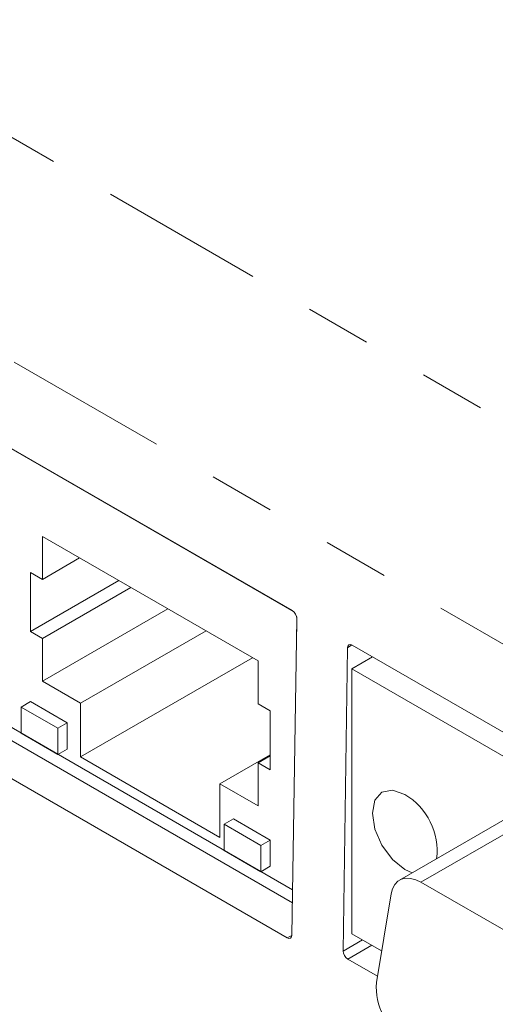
# Model space of a CAD drawing. Header units: inches. Extents: x 0.8 to 33.2, y 0.3 to 21.8.
# Tile 38 of 49: x 20.53 to 21.253, y 13.843 to 15.342. Entities that reach past the tile are written whole.
import ezdxf

# ---------------------------------------------------------------- set-up
doc = ezdxf.new("R2010")
doc.units = ezdxf.units.IN
doc.header["$MEASUREMENT"] = 0
doc.linetypes.add('PHANTOM', pattern=[0.5, 0.25, -0.05, 0.05, -0.05, 0.05, -0.05])

msp = doc.modelspace()

# ---------------------------------------------------------------- linework, layer by layer
at = {"color": 7, "linetype": 'PHANTOM', "lineweight": 0}
for p, q in [((23.4823, 13.4517), (18.8071, 16.1506)), ((23.3358, 13.1964), (18.6567, 15.8976)), ((21.0349, 14.3906), (21.0284, 14.386)), ((21.1402, 14.0293), (21.3042, 14.124)), ((20.9366, 13.9447), (20.9437, 13.948)), ((21.0219, 13.9245), (21.0512, 13.9414)), ((21.0653, 13.9333), (21.0288, 13.9122))]:
    msp.add_line(p, q, dxfattribs=at)
at = {"color": 7, "linetype": 'Continuous', "lineweight": 15}
for p, q in [((20.0184, 14.9774), (20.9445, 14.4428)), ((20.9468, 14.441), (20.0672, 14.9488)), ((20.8924, 14.3662), (20.5643, 14.5556)), ((20.5643, 14.5556), (20.5643, 14.4903)), ((20.9449, 14.0175), (20.0672, 14.5242)), ((20.6209, 14.523), (20.5643, 14.4903)), ((20.0616, 14.5078), (20.9446, 13.9981)), ((20.5643, 14.4903), (20.5459, 14.5009)), ((20.5459, 14.5009), (20.5459, 14.4111)), ((20.6803, 14.4887), (20.5459, 14.4111)), ((20.9366, 13.9447), (20.0114, 14.4788)), ((20.6987, 14.4781), (20.5643, 14.4005)), ((20.7552, 14.4454), (20.5643, 14.3352)), ((20.9514, 14.4305), (20.9438, 13.9489)), ((20.9511, 14.4112), (20.9511, 14.4333)), ((20.5459, 14.4111), (20.5643, 14.4005)), ((20.8132, 14.4119), (20.6223, 14.3017)), ((20.5643, 14.4005), (20.5643, 14.3352)), ((21.0356, 14.3902), (22.149, 13.7474)), ((21.0219, 13.9245), (21.0284, 14.386)), ((20.884, 14.3711), (20.6223, 14.2201)), ((20.8924, 14.3009), (20.8924, 14.3662)), ((21.0664, 14.3724), (21.0349, 14.3542)), ((21.0349, 13.9508), (21.0349, 14.3542)), ((21.0349, 14.3542), (22.1245, 13.7252)), ((20.5643, 14.3352), (20.6223, 14.3017)), ((20.5318, 14.296), (20.5459, 14.3042)), ((20.6018, 14.2719), (20.5459, 14.3042)), ((20.6223, 14.3017), (20.6223, 14.2201)), ((20.9108, 14.2903), (20.8924, 14.3009)), ((20.5876, 14.2637), (20.5318, 14.296)), ((20.5318, 14.296), (20.5318, 14.256)), ((20.9108, 14.2005), (20.9108, 14.2903)), ((20.5876, 14.2637), (20.6018, 14.2719)), ((20.6018, 14.2319), (20.6018, 14.2719)), ((20.5318, 14.256), (20.5876, 14.2237)), ((20.5876, 14.2237), (20.5876, 14.2637)), ((20.5876, 14.2237), (20.6018, 14.2319)), ((20.6223, 14.2201), (20.8344, 14.0976)), ((20.9108, 14.2233), (20.8344, 14.1792)), ((20.9108, 14.2217), (20.8924, 14.2111)), ((20.8924, 14.1458), (20.8924, 14.2111)), ((20.8924, 14.2111), (20.9108, 14.2005)), ((20.8344, 14.0976), (20.8344, 14.1792)), ((20.8344, 14.1792), (20.8924, 14.1458)), ((20.8408, 14.1176), (20.8549, 14.1258)), ((20.9108, 14.0935), (20.8549, 14.1258)), ((21.2717, 14.1272), (21.1077, 14.0325)), ((20.8408, 14.1176), (20.8408, 14.0776)), ((20.8966, 14.0854), (20.8408, 14.1176)), ((20.8966, 14.0854), (20.9108, 14.0935)), ((20.9108, 14.0535), (20.9108, 14.0935)), ((20.8408, 14.0776), (20.8966, 14.0453)), ((20.8966, 14.0453), (20.8966, 14.0854)), ((20.8966, 14.0453), (20.9108, 14.0535)), ((21.6911, 13.7113), (21.1402, 14.0293)), ((21.0949, 14.0116), (21.0724, 13.8768)), ((21.0349, 13.9508), (21.0804, 13.9246)), ((21.0739, 13.8862), (21.0288, 13.9122))]:
    msp.add_line(p, q, dxfattribs=at)
at = {"color": 7, "linetype": 'Continuous', "lineweight": 15, "flags": 128}
for points in [[(21.1158, 14.163), (21.0969, 14.1695), (21.0808, 14.1664), (21.0701, 14.1541), (21.0663, 14.1344), (21.0701, 14.1103), (21.0808, 14.0856), (21.0969, 14.0639), (21.1158, 14.0486), (21.127, 14.0437)], [(21.1402, 14.0293), (21.1322, 14.0331), (21.1245, 14.0352), (21.1172, 14.0355), (21.1106, 14.0339), (21.105, 14.0307), (21.1004, 14.0257), (21.097, 14.0193), (21.0949, 14.0116)]]:
    msp.add_lwpolyline(points, dxfattribs=at)
at = {"color": 7, "linetype": 'Continuous', "lineweight": 15}
for centre, radius, start, end in [((21.064, 14.0766), 0.1007, 353.4256, 59.03), ((21.1686, 13.8703), 0.0965, 176.1145, 238.1019)]:
    msp.add_arc(centre, radius, start, end, dxfattribs=at)
for centre, major_axis, ratio, start_param, end_param in [((20.9443, 14.4346), (-0.00486, 0.00874), 0.589507, 3.938034, 5.506092), ((21.0355, 14.3819), (-0.00488, 0.00877), 0.585215, 5.509595, 7.077653), ((20.9367, 13.953), (-0.00488, 0.00875), 0.586305, 2.365259, 3.933317), ((21.029, 13.9205), (-0.00487, 0.00873), 0.588449, 0.795438, 2.363496)]:
    msp.add_ellipse(centre, major_axis=major_axis, ratio=ratio, start_param=start_param, end_param=end_param, dxfattribs=at)

doc.saveas('drawing.dxf')
